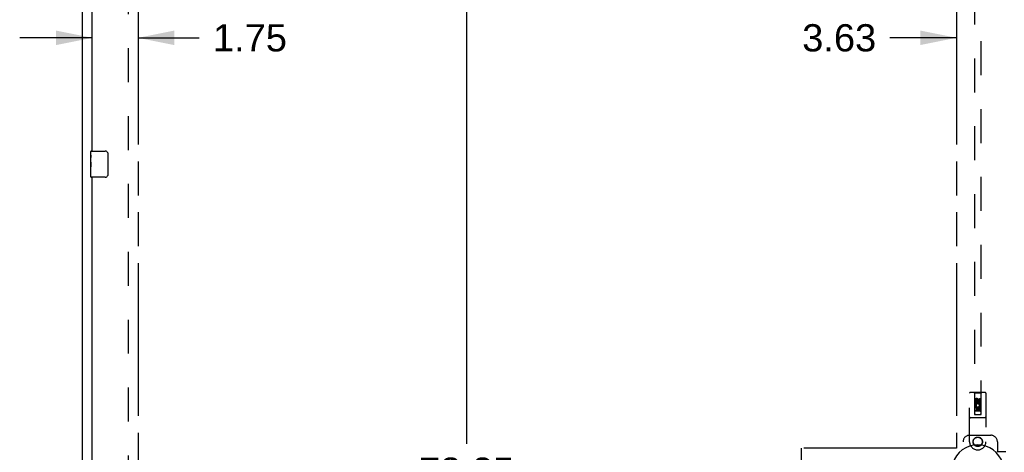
# Model space of a CAD drawing. Header units: inches. Extents: x 0 to 236, y 0 to 153.
# Tile 2 of 36: x 38 to 75, y 53 to 69. Entities that reach past the tile are written whole.
import ezdxf

# ---------------------------------------------------------------- set-up
doc = ezdxf.new("R2010")
doc.units = ezdxf.units.IN
doc.header["$LTSCALE"] = 12.986111
doc.header["$MEASUREMENT"] = 0
doc.linetypes.add('HIDDEN', pattern=[0.2, 0.1, -0.1])
doc.linetypes.add('PHANTOM', pattern=[0.8, 0.45, -0.05, 0.1, -0.05, 0.1, -0.05])
doc.layers.get('0').update_dxf_attribs({"linetype": 'CONTINUOUS'})
for name, color, linetype in [('02___PRT_ALL_AXES', 7, 'CONTINUOUS'), ('AVAILABLE_DOOR_SPACES', 7, 'CONTINUOUS'), ('DEFAULT_2', 8, 'HIDDEN'), ('DIMENSIONS', 7, 'CONTINUOUS')]:
    doc.layers.add(name, color=color, linetype=linetype)
doc.styles.get("Standard").update_dxf_attribs({"font": 'arial.ttf'})
doc.dimstyles.new('DIMSTYLE_1', dxfattribs={"dimtxt": 1.041667, "dimasz": 1.388889, "dimexe": 0.09, "dimexo": 0.07, "dimgap": 0.0375, "dimtad": 0, "dimtih": 1, "dimtoh": 1, "dimzin": 4, "dimdsep": 46, "dimtxsty": 'Standard', "dimblk": '_FILLED', "dimblk1": '_FILLED', "dimblk2": '_FILLED', "dimcen": 0.09, "dimazin": 1, "dimtfac": 1, "dimtdec": 3, "dimtofl": 0, "dimtmove": 0, "dimatfit": 3, "dimldrblk": '_FILLED', "dimfxl": 1, "dimtolj": 1, "dimtzin": 4, "dimarcsym": 0})

# ---------------------------------------------------------------- blocks, each defined once
blk = doc.blocks.new('_FILLED')
at = {"color": 0, "linetype": 'ByBlock'}
blk.add_solid([(0, 0), (-1, 0.2), (-1, -0.2)], dxfattribs=at)
blk = doc.blocks.new('*D3')
at = {"layer": 'DIMENSIONS', "color": 2, "linetype": 'Continuous'}
for p, q in [((40.512, 68.539), (37.734, 68.539)), ((42.262, 68.539), (44.606, 68.539))]:
    blk.add_line(p, q, dxfattribs=at)
at = {"layer": 'DIMENSIONS', "color": 2, "linetype": 'Continuous', "xscale": 1.3888888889, "yscale": 1.3888888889, "zscale": 1.3888888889}
blk.add_blockref('_FILLED', (40.512, 68.539), dxfattribs=at)
at = {"layer": 'DIMENSIONS', "color": 2, "linetype": 'Continuous', "xscale": 1.3888888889, "yscale": 1.3888888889, "zscale": 1.3888888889, "rotation": 180}
blk.add_blockref('_FILLED', (42.262, 68.539), dxfattribs=at)
at = {"layer": 'DIMENSIONS', "color": 2, "linetype": 'Continuous', "insert": (45.126, 69.06), "char_height": 1.0417, "width": 2.8307, "attachment_point": 1, "line_spacing_factor": 0.9}
blk.add_mtext('1.75', dxfattribs=at)
blk = doc.blocks.new('*D5')
at = {"layer": 'DIMENSIONS', "color": 2, "linetype": 'Continuous'}
for p, q in [((73.574, 68.539), (71.023, 68.539)), ((77.199, 68.539), (79.977, 68.539))]:
    blk.add_line(p, q, dxfattribs=at)
at = {"layer": 'DIMENSIONS', "color": 2, "linetype": 'Continuous', "xscale": 1.3888888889, "yscale": 1.3888888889, "zscale": 1.3888888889}
blk.add_blockref('_FILLED', (73.574, 68.539), dxfattribs=at)
at = {"layer": 'DIMENSIONS', "color": 2, "linetype": 'Continuous', "xscale": 1.3888888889, "yscale": 1.3888888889, "zscale": 1.3888888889, "rotation": 180}
blk.add_blockref('_FILLED', (77.199, 68.539), dxfattribs=at)
at = {"layer": 'DIMENSIONS', "color": 2, "linetype": 'Continuous', "insert": (70.502, 69.06), "char_height": 1.0417, "width": 2.8307, "attachment_point": 3, "line_spacing_factor": 0.9}
blk.add_mtext('3.63', dxfattribs=at)
blk = doc.blocks.new('*D7')
at = {"layer": 'DIMENSIONS', "color": 2, "linetype": 'Continuous'}
for p, q in [((54.83, 91.079), (54.83, 52.995)), ((54.83, 12.829), (54.83, 49.349))]:
    blk.add_line(p, q, dxfattribs=at)
at = {"layer": 'DIMENSIONS', "color": 2, "linetype": 'Continuous', "xscale": 1.3888888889, "yscale": 1.3888888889, "zscale": 1.3888888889}
for p, rotation in [((54.83, 91.079), 90), ((54.83, 12.829), 270)]:
    blk.add_blockref('_FILLED', p, dxfattribs=dict(at, rotation=rotation))
at = {"layer": 'DIMENSIONS', "color": 2, "linetype": 'Continuous', "insert": (54.83, 52.474), "char_height": 1.0417, "width": 3.64002, "attachment_point": 2, "line_spacing_factor": 0.9}
blk.add_mtext('78.25\\Ptyp.', dxfattribs=at)

msp = doc.modelspace()

# ---------------------------------------------------------------- linework, layer by layer
at = {"color": 7, "linetype": 'Continuous'}
for p, q in [((40.137, 9.079), (40.137, 94.829)), ((40.467, 64.204), (41.007, 64.204)), ((41.107, 64.104), (41.107, 63.304)), ((41.007, 63.204), (40.467, 63.204))]:
    msp.add_line(p, q, dxfattribs=at)
at = {"color": 3, "linetype": 'Continuous'}
for p, q in [((40.512, 64.204), (40.512, 86.704)), ((40.512, 40.704), (40.512, 63.204))]:
    msp.add_line(p, q, dxfattribs=at)
at = {"color": 7, "linetype": 'Continuous'}
for points in [[(41.1, 64.14), (41.102, 64.134), (41.104, 64.128), (41.105, 64.122), (41.106, 64.116), (41.107, 64.11), (41.107, 64.104)], [(41.107, 63.304), (41.107, 63.297), (41.106, 63.291), (41.105, 63.285), (41.104, 63.279), (41.102, 63.273), (41.1, 63.267)]]:
    msp.add_lwpolyline(points, dxfattribs=at)
for centre, radius, start, end in [((40.467, 64.189), 0.015, 90, 180), ((41.007, 64.104), 0.1, 21.1999, 90), ((40.467, 63.219), 0.015, 180, 270), ((41.007, 63.304), 0.1, 270, 338.7946), ((74.387, 51.954), 1.004, 305.5066, 234.4934)]:
    msp.add_arc(centre, radius, start, end, dxfattribs=at)
at = {"layer": '02___PRT_ALL_AXES', "color": 7, "linetype": 'Continuous'}
for p, q in [((40.452, 64.043), (40.452, 64.189)), ((40.452, 63.785), (40.452, 64.042)), ((40.458, 63.987), (40.452, 63.987)), ((40.452, 63.819), (40.459, 63.819)), ((40.452, 63.219), (40.452, 63.782)), ((40.453, 63.756), (40.452, 63.756)), ((40.453, 63.758), (40.455, 63.736)), ((40.459, 63.819), (40.459, 63.955)), ((40.452, 63.624), (40.458, 63.624)), ((40.452, 63.588), (40.459, 63.588)), ((40.452, 63.525), (40.459, 63.525)), ((40.452, 63.358), (40.459, 63.358)), ((40.459, 63.358), (40.459, 63.588))]:
    msp.add_line(p, q, dxfattribs=at)
at = {"layer": '02___PRT_ALL_AXES', "color": 8, "linetype": 'HIDDEN'}
for p, q in [((74.28, 54.576), (74.28, 54.669)), ((74.323, 54.669), (74.323, 54.576)), ((74.367, 54.64), (74.367, 54.669)), ((74.407, 54.683), (74.407, 54.636)), ((74.451, 54.64), (74.451, 54.733)), ((74.451, 54.733), (74.493, 54.733)), ((74.493, 54.733), (74.493, 54.64)), ((74.323, 54.576), (74.28, 54.576)), ((74.28, 54.264), (74.28, 54.42)), ((74.28, 54.42), (74.458, 54.42)), ((74.323, 54.264), (74.28, 54.264)), ((74.328, 54.445), (74.289, 54.428)), ((74.323, 54.378), (74.323, 54.264)), ((74.365, 54.378), (74.323, 54.378)), ((74.365, 54.285), (74.365, 54.378)), ((74.408, 54.285), (74.365, 54.285)), ((74.408, 54.378), (74.408, 54.285)), ((74.451, 54.378), (74.408, 54.378)), ((74.458, 54.42), (74.439, 54.433)), ((74.451, 54.264), (74.451, 54.378)), ((74.493, 54.264), (74.451, 54.264)), ((74.483, 54.424), (74.481, 54.42)), ((74.481, 54.42), (74.493, 54.42)), ((74.493, 54.42), (74.493, 54.264))]:
    msp.add_line(p, q, dxfattribs=at)
at = {"layer": '02___PRT_ALL_AXES', "color": 7, "linetype": 'Continuous'}
for points in [[(40.452, 64.043), (40.452, 64.039), (40.452, 64.035), (40.453, 64.029), (40.455, 64.016)], [(40.452, 63.785), (40.452, 63.777), (40.452, 63.768), (40.453, 63.758)], [(40.455, 64.016), (40.455, 64.008), (40.456, 64), (40.457, 63.992)], [(40.455, 63.736), (40.456, 63.724), (40.457, 63.712), (40.458, 63.7), (40.458, 63.687), (40.459, 63.675), (40.459, 63.662), (40.459, 63.649), (40.458, 63.636), (40.458, 63.623), (40.457, 63.611), (40.456, 63.599)], [(40.457, 63.992), (40.458, 63.983), (40.458, 63.974), (40.459, 63.964), (40.459, 63.955)]]:
    msp.add_lwpolyline(points, dxfattribs=at)
at = {"layer": '02___PRT_ALL_AXES', "color": 8, "linetype": 'HIDDEN'}
for centre, radius in [((74.387, 54.626), 0.085), ((74.387, 53.079), 0.172)]:
    msp.add_circle(centre, radius, dxfattribs=at)
for centre, radius, start, end in [((74.345, 54.669), 0.0644, 12.2995, 180.0775), ((74.345, 54.669), 0.0219, 359.9011, 180), ((74.43, 54.64), 0.0635, 180, 360), ((74.429, 54.64), 0.0219, 190.307, 360), ((74.387, 54.47), 0.107, 334.2636, 203.4027), ((74.387, 54.47), 0.0639, 324.8895, 203.4026)]:
    msp.add_arc(centre, radius, start, end, dxfattribs=at)
at = {"layer": '02___PRT_ALL_AXES', "color": 7, "linetype": 'Continuous'}
msp.add_ellipse((40.715, 63.62), major_axis=(0.263, 0), ratio=0.432808, start_param=3.141593, end_param=3.321581, dxfattribs=at)
at = {"layer": 'AVAILABLE_DOOR_SPACES', "color": 4, "linetype": 'PHANTOM'}
for p, q in [((42.262, 91.079), (42.262, 12.829)), ((73.574, 91.079), (73.574, 52.829)), ((67.637, 52.829), (67.637, 51.954)), ((73.574, 52.829), (67.637, 52.829))]:
    msp.add_line(p, q, dxfattribs=at)
at = {"layer": 'DEFAULT_2', "color": 8, "linetype": 'HIDDEN'}
for p, q in [((41.887, 91.516), (41.887, 12.391)), ((74.262, 91.126), (74.262, 54.124)), ((74.512, 54.124), (74.512, 91.126)), ((74.074, 53.079), (74.074, 54.936)), ((74.669, 54.966), (74.104, 54.966)), ((74.257, 54.936), (74.227, 54.966)), ((74.257, 54.936), (74.26, 54.126)), ((74.517, 54.936), (74.257, 54.936)), ((74.387, 54.698), (74.324, 54.662)), ((74.324, 54.662), (74.324, 54.59)), ((74.324, 54.662), (74.334, 54.656)), ((74.387, 54.686), (74.334, 54.656)), ((74.334, 54.656), (74.334, 54.596)), ((74.387, 54.698), (74.387, 54.686)), ((74.449, 54.662), (74.387, 54.698)), ((74.439, 54.656), (74.387, 54.686)), ((74.449, 54.662), (74.439, 54.656)), ((74.439, 54.596), (74.439, 54.656)), ((74.449, 54.59), (74.449, 54.662)), ((74.513, 54.126), (74.517, 54.936)), ((74.517, 54.936), (74.547, 54.966)), ((74.699, 54.936), (74.699, 53.079)), ((74.514, 54.376), (74.259, 54.376)), ((74.472, 54.251), (74.302, 54.251)), ((74.324, 54.59), (74.334, 54.596)), ((74.324, 54.59), (74.387, 54.554)), ((74.334, 54.596), (74.387, 54.565)), ((74.387, 54.565), (74.439, 54.596)), ((74.387, 54.554), (74.449, 54.59)), ((74.387, 54.554), (74.387, 54.565)), ((74.449, 54.59), (74.439, 54.596)), ((74.669, 54.001), (74.104, 54.001)), ((74.26, 54.126), (74.513, 54.126)), ((74.262, 54.128), (74.512, 54.128)), ((74.262, 54.124), (74.512, 54.124)), ((74.074, 53.329), (74.887, 53.329)), ((73.824, 50.829), (73.824, 53.079)), ((75.137, 53.079), (75.137, 52.725)), ((75.134, 52.709), (75.137, 52.725)), ((75.134, 52.709), (75.455, 52.709)), ((75.141, 52.709), (75.137, 52.725))]:
    msp.add_line(p, q, dxfattribs=at)
for centre, radius in [((74.387, 54.626), 0.0845), ((74.387, 53.079), 0.18)]:
    msp.add_circle(centre, radius, dxfattribs=at)
for centre, radius, start, end in [((74.104, 54.936), 0.03, 90, 180), ((74.669, 54.936), 0.03, 0, 90), ((74.302, 54.211), 0.04, 90, 180), ((74.472, 54.211), 0.04, 0, 90), ((74.104, 54.031), 0.03, 180, 270), ((74.302, 54.166), 0.04, 180, 270), ((74.472, 54.166), 0.04, 270, 360), ((74.669, 54.031), 0.03, 270, 360), ((74.074, 53.079), 0.25, 90, 180), ((74.887, 53.079), 0.25, 0, 90), ((74.387, 53.079), 0.312, 180, 360)]:
    msp.add_arc(centre, radius, start, end, dxfattribs=at)

# ---------------------------------------------------------------- dimensions: what is measured, and where the dimension line sits
at = {"layer": 'DIMENSIONS', "color": 2, "linetype": 'Continuous'}
dim = msp.add_linear_dim(base=(77.199341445, 68.538880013), p1=(73.574341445, 91.078646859), p2=(77.199341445, 92.079646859), dimstyle='DIMSTYLE_1', dxfattribs=at)
dim.commit()
dim.dimension.update_dxf_attribs({"geometry": '*D5', "text_midpoint": (69.085417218, 68.533071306), "dimtype": 160})
dim = msp.add_linear_dim(base=(40.512, 68.539), p1=(42.262, 91.079), p2=(40.512, 65.411), angle=180, dimstyle='DIMSTYLE_1', dxfattribs=at)
dim.commit()
dim.dimension.update_dxf_attribs({"geometry": '*D3', "text_midpoint": (46.591, 68.533), "dimtype": 160})
dim = msp.add_linear_dim(base=(54.83, 12.829), p1=(42.262, 91.079), p2=(42.262, 12.829), angle=270, text='<>\\Ptyp.', dimstyle='DIMSTYLE_1', dxfattribs=at)
dim.commit()
dim.dimension.update_dxf_attribs({"geometry": '*D7', "text_midpoint": (54.83, 51.172), "dimtype": 160})

doc.saveas('drawing.dxf')
